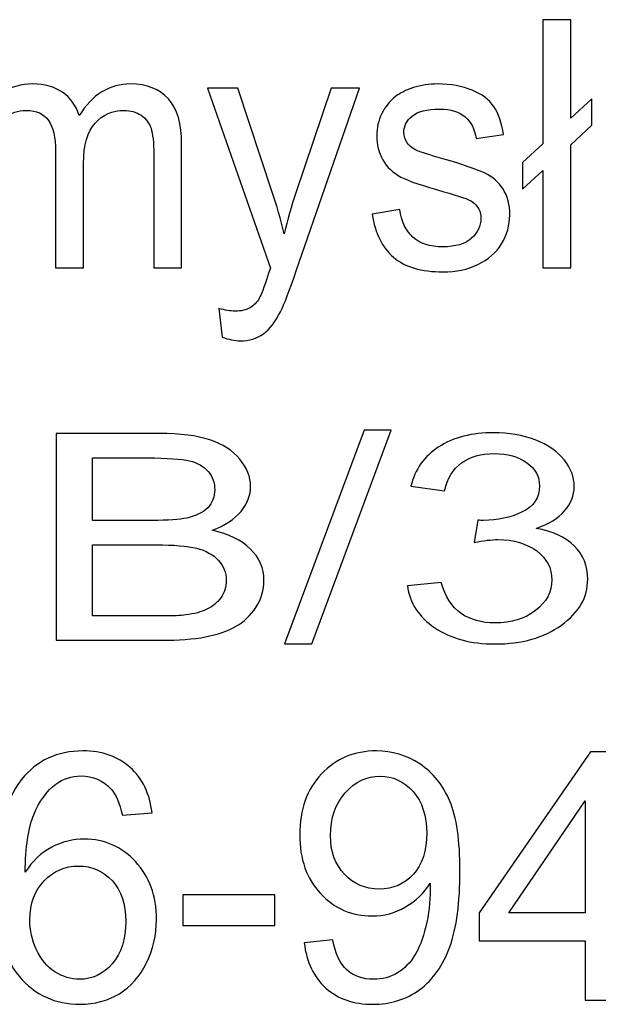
# Model space of a CAD drawing. Extents: x 5477758 to 5478333, y 5918235 to 5918502.
# Tile 10 of 130: x 5477822.18 to 5477824.45, y 5918491.43 to 5918495.3. Entities that reach past the tile are written whole.
import ezdxf

# ---------------------------------------------------------------- set-up
doc = ezdxf.new("R2010")
doc.units = 0
doc.header["$LTSCALE"] = 0.25
doc.layers.add('Warstwa 1', color=252, linetype='CONTINUOUS')

msp = doc.modelspace()

# ---------------------------------------------------------------- linework, layer by layer
at = {"layer": 'Warstwa 1', "color": 5}
for points, knots in [([(5477824.2354, 5918494.7071), (5477824.2354, 5918494.7071), (5477824.1555, 5918494.6337), (5477824.1555, 5918494.6337), (5477824.1555, 5918494.6337), (5477824.1555, 5918494.6337), (5477824.1555, 5918494.7389), (5477824.1555, 5918494.7389), (5477824.1555, 5918494.7389), (5477824.1555, 5918494.7389), (5477824.2354, 5918494.8123), (5477824.2354, 5918494.8123), (5477824.2354, 5918494.8123), (5477824.2354, 5918494.8123), (5477824.2354, 5918495.301), (5477824.2354, 5918495.301), (5477824.2354, 5918495.301), (5477824.2354, 5918495.301), (5477824.3454, 5918495.301), (5477824.3454, 5918495.301), (5477824.3454, 5918495.301), (5477824.3454, 5918495.301), (5477824.3454, 5918494.9135), (5477824.3454, 5918494.9135), (5477824.3454, 5918494.9135), (5477824.3454, 5918494.9135), (5477824.4284, 5918494.9901), (5477824.4284, 5918494.9901), (5477824.4284, 5918494.9901), (5477824.4284, 5918494.9901), (5477824.4284, 5918494.8855), (5477824.4284, 5918494.8855), (5477824.4284, 5918494.8855), (5477824.4284, 5918494.8855), (5477824.3454, 5918494.8089), (5477824.3454, 5918494.8089), (5477824.3454, 5918494.8089), (5477824.3454, 5918494.8089), (5477824.3454, 5918494.3248), (5477824.3454, 5918494.3248), (5477824.3454, 5918494.3248), (5477824.3454, 5918494.3248), (5477824.2354, 5918494.3248), (5477824.2354, 5918494.3248), (5477824.2354, 5918494.3248), (5477824.2354, 5918494.3248), (5477824.2354, 5918494.7071), (5477824.2354, 5918494.7071)], [0, 0, 0, 0, 0.083333, 0.083333, 0.083333, 0.083333, 0.166667, 0.166667, 0.166667, 0.166667, 0.25, 0.25, 0.25, 0.25, 0.333333, 0.333333, 0.333333, 0.333333, 0.416667, 0.416667, 0.416667, 0.416667, 0.5, 0.5, 0.5, 0.5, 0.583333, 0.583333, 0.583333, 0.583333, 0.666667, 0.666667, 0.666667, 0.666667, 0.75, 0.75, 0.75, 0.75, 0.833333, 0.833333, 0.833333, 0.833333, 0.916667, 0.916667, 0.916667, 0.916667, 1, 1, 1, 1]), ([(5477821.9299, 5918494.3248), (5477821.9299, 5918494.3248), (5477821.9299, 5918495.0319), (5477821.9299, 5918495.0319), (5477821.9299, 5918495.0319), (5477821.9299, 5918495.0319), (5477822.0287, 5918495.0319), (5477822.0287, 5918495.0319), (5477822.0287, 5918495.0319), (5477822.0287, 5918495.0319), (5477822.0287, 5918494.9328), (5477822.0287, 5918494.9328), (5477822.0287, 5918494.9328), (5477822.0492, 5918494.9673), (5477822.0765, 5918494.9953), (5477822.1105, 5918495.0162), (5477822.1105, 5918495.0162), (5477822.1444, 5918495.0373), (5477822.1833, 5918495.048), (5477822.2267, 5918495.048), (5477822.2267, 5918495.048), (5477822.2749, 5918495.048), (5477822.3146, 5918495.0371), (5477822.3454, 5918495.0153), (5477822.3454, 5918495.0153), (5477822.3764, 5918494.9935), (5477822.3982, 5918494.9632), (5477822.4108, 5918494.9241), (5477822.4108, 5918494.9241), (5477822.4626, 5918495.0066), (5477822.5298, 5918495.048), (5477822.6124, 5918495.048), (5477822.6124, 5918495.048), (5477822.6772, 5918495.048), (5477822.7269, 5918495.0285), (5477822.7618, 5918494.9896), (5477822.7618, 5918494.9896), (5477822.7966, 5918494.9507), (5477822.814, 5918494.891), (5477822.814, 5918494.8103), (5477822.814, 5918494.8103), (5477822.814, 5918494.8103), (5477822.814, 5918494.3248), (5477822.814, 5918494.3248), (5477822.814, 5918494.3248), (5477822.814, 5918494.3248), (5477822.7041, 5918494.3248), (5477822.7041, 5918494.3248), (5477822.7041, 5918494.3248), (5477822.7041, 5918494.3248), (5477822.7041, 5918494.7703), (5477822.7041, 5918494.7703), (5477822.7041, 5918494.7703), (5477822.7041, 5918494.8182), (5477822.7005, 5918494.8528), (5477822.6934, 5918494.8739), (5477822.6934, 5918494.8739), (5477822.686, 5918494.8948), (5477822.673, 5918494.9119), (5477822.6544, 5918494.9248), (5477822.6544, 5918494.9248), (5477822.6355, 5918494.9376), (5477822.6133, 5918494.9441), (5477822.5879, 5918494.9441), (5477822.5879, 5918494.9441), (5477822.5419, 5918494.9441), (5477822.504, 5918494.9275), (5477822.4735, 5918494.8944), (5477822.4735, 5918494.8944), (5477822.4433, 5918494.8614), (5477822.428, 5918494.8084), (5477822.428, 5918494.7357), (5477822.428, 5918494.7357), (5477822.428, 5918494.7357), (5477822.428, 5918494.3248), (5477822.428, 5918494.3248), (5477822.428, 5918494.3248), (5477822.428, 5918494.3248), (5477822.3175, 5918494.3248), (5477822.3175, 5918494.3248), (5477822.3175, 5918494.3248), (5477822.3175, 5918494.3248), (5477822.3175, 5918494.7841), (5477822.3175, 5918494.7841), (5477822.3175, 5918494.7841), (5477822.3175, 5918494.8375), (5477822.3085, 5918494.8775), (5477822.2904, 5918494.9041), (5477822.2904, 5918494.9041), (5477822.2724, 5918494.9307), (5477822.243, 5918494.9441), (5477822.2019, 5918494.9441), (5477822.2019, 5918494.9441), (5477822.1709, 5918494.9441), (5477822.1421, 5918494.9353), (5477822.1157, 5918494.9173), (5477822.1157, 5918494.9173), (5477822.0893, 5918494.8996), (5477822.07, 5918494.8737), (5477822.0582, 5918494.8396), (5477822.0582, 5918494.8396), (5477822.0463, 5918494.8053), (5477822.0404, 5918494.7559), (5477822.0404, 5918494.6916), (5477822.0404, 5918494.6916), (5477822.0404, 5918494.6916), (5477822.0404, 5918494.3248), (5477822.0404, 5918494.3248), (5477822.0404, 5918494.3248), (5477822.0404, 5918494.3248), (5477821.9299, 5918494.3248), (5477821.9299, 5918494.3248)], [0, 0, 0, 0, 0.035714, 0.035714, 0.035714, 0.035714, 0.071429, 0.071429, 0.071429, 0.071429, 0.107143, 0.107143, 0.107143, 0.107143, 0.142857, 0.142857, 0.142857, 0.142857, 0.178571, 0.178571, 0.178571, 0.178571, 0.214286, 0.214286, 0.214286, 0.214286, 0.25, 0.25, 0.25, 0.25, 0.285714, 0.285714, 0.285714, 0.285714, 0.321429, 0.321429, 0.321429, 0.321429, 0.357143, 0.357143, 0.357143, 0.357143, 0.392857, 0.392857, 0.392857, 0.392857, 0.428571, 0.428571, 0.428571, 0.428571, 0.464286, 0.464286, 0.464286, 0.464286, 0.5, 0.5, 0.5, 0.5, 0.535714, 0.535714, 0.535714, 0.535714, 0.571429, 0.571429, 0.571429, 0.571429, 0.607143, 0.607143, 0.607143, 0.607143, 0.642857, 0.642857, 0.642857, 0.642857, 0.678571, 0.678571, 0.678571, 0.678571, 0.714286, 0.714286, 0.714286, 0.714286, 0.75, 0.75, 0.75, 0.75, 0.785714, 0.785714, 0.785714, 0.785714, 0.821429, 0.821429, 0.821429, 0.821429, 0.857143, 0.857143, 0.857143, 0.857143, 0.892857, 0.892857, 0.892857, 0.892857, 0.928571, 0.928571, 0.928571, 0.928571, 0.964286, 0.964286, 0.964286, 0.964286, 1, 1, 1, 1]), ([(5477822.9732, 5918494.0526), (5477822.9732, 5918494.0526), (5477822.9608, 5918494.165), (5477822.9608, 5918494.165), (5477822.9608, 5918494.165), (5477822.9851, 5918494.158), (5477823.0061, 5918494.1544), (5477823.0242, 5918494.1544), (5477823.0242, 5918494.1544), (5477823.0487, 5918494.1544), (5477823.0684, 5918494.1589), (5477823.0831, 5918494.1678), (5477823.0831, 5918494.1678), (5477823.098, 5918494.1767), (5477823.1099, 5918494.1889), (5477823.1194, 5918494.2051), (5477823.1194, 5918494.2051), (5477823.1265, 5918494.2169), (5477823.1376, 5918494.2466), (5477823.1532, 5918494.2942), (5477823.1532, 5918494.2942), (5477823.1552, 5918494.301), (5477823.1586, 5918494.3105), (5477823.163, 5918494.3235), (5477823.163, 5918494.3235), (5477823.163, 5918494.3235), (5477822.9155, 5918495.0319), (5477822.9155, 5918495.0319), (5477822.9155, 5918495.0319), (5477822.9155, 5918495.0319), (5477823.0346, 5918495.0319), (5477823.0346, 5918495.0319), (5477823.0346, 5918495.0319), (5477823.0346, 5918495.0319), (5477823.1706, 5918494.6225), (5477823.1706, 5918494.6225), (5477823.1706, 5918494.6225), (5477823.188, 5918494.5705), (5477823.2039, 5918494.516), (5477823.2178, 5918494.4587), (5477823.2178, 5918494.4587), (5477823.2306, 5918494.5137), (5477823.2457, 5918494.5673), (5477823.2633, 5918494.6198), (5477823.2633, 5918494.6198), (5477823.2633, 5918494.6198), (5477823.4028, 5918495.0319), (5477823.4028, 5918495.0319), (5477823.4028, 5918495.0319), (5477823.4028, 5918495.0319), (5477823.5133, 5918495.0319), (5477823.5133, 5918495.0319), (5477823.5133, 5918495.0319), (5477823.5133, 5918495.0319), (5477823.2652, 5918494.3128), (5477823.2652, 5918494.3128), (5477823.2652, 5918494.3128), (5477823.2385, 5918494.2351), (5477823.2178, 5918494.1816), (5477823.2031, 5918494.1524), (5477823.2031, 5918494.1524), (5477823.1834, 5918494.1128), (5477823.1609, 5918494.0839), (5477823.1356, 5918494.0655), (5477823.1356, 5918494.0655), (5477823.1099, 5918494.0471), (5477823.0798, 5918494.0378), (5477823.0445, 5918494.0378), (5477823.0445, 5918494.0378), (5477823.0231, 5918494.0378), (5477822.9994, 5918494.0428), (5477822.9732, 5918494.0526)], [0, 0, 0, 0, 0.055556, 0.055556, 0.055556, 0.055556, 0.111111, 0.111111, 0.111111, 0.111111, 0.166667, 0.166667, 0.166667, 0.166667, 0.222222, 0.222222, 0.222222, 0.222222, 0.277778, 0.277778, 0.277778, 0.277778, 0.333333, 0.333333, 0.333333, 0.333333, 0.388889, 0.388889, 0.388889, 0.388889, 0.444444, 0.444444, 0.444444, 0.444444, 0.5, 0.5, 0.5, 0.5, 0.555556, 0.555556, 0.555556, 0.555556, 0.611111, 0.611111, 0.611111, 0.611111, 0.666667, 0.666667, 0.666667, 0.666667, 0.722222, 0.722222, 0.722222, 0.722222, 0.777778, 0.777778, 0.777778, 0.777778, 0.833333, 0.833333, 0.833333, 0.833333, 0.888889, 0.888889, 0.888889, 0.888889, 0.944444, 0.944444, 0.944444, 0.944444, 1, 1, 1, 1]), ([(5477823.5632, 5918494.536), (5477823.5632, 5918494.536), (5477823.6725, 5918494.5546), (5477823.6725, 5918494.5546), (5477823.6725, 5918494.5546), (5477823.6786, 5918494.5071), (5477823.6958, 5918494.4707), (5477823.7239, 5918494.4453), (5477823.7239, 5918494.4453), (5477823.7518, 5918494.42), (5477823.791, 5918494.4073), (5477823.8416, 5918494.4073), (5477823.8416, 5918494.4073), (5477823.8923, 5918494.4073), (5477823.9301, 5918494.4187), (5477823.9546, 5918494.441), (5477823.9546, 5918494.441), (5477823.9792, 5918494.4635), (5477823.9915, 5918494.4898), (5477823.9915, 5918494.5198), (5477823.9915, 5918494.5198), (5477823.9915, 5918494.5471), (5477823.9806, 5918494.5682), (5477823.9588, 5918494.5839), (5477823.9588, 5918494.5839), (5477823.9437, 5918494.5946), (5477823.906, 5918494.608), (5477823.8457, 5918494.6244), (5477823.8457, 5918494.6244), (5477823.7648, 5918494.6466), (5477823.7084, 5918494.6657), (5477823.6771, 5918494.6821), (5477823.6771, 5918494.6821), (5477823.6458, 5918494.6982), (5477823.622, 5918494.7207), (5477823.6058, 5918494.7494), (5477823.6058, 5918494.7494), (5477823.5896, 5918494.778), (5477823.5815, 5918494.8096), (5477823.5815, 5918494.8442), (5477823.5815, 5918494.8442), (5477823.5815, 5918494.8757), (5477823.5882, 5918494.9048), (5477823.6016, 5918494.9316), (5477823.6016, 5918494.9316), (5477823.6148, 5918494.9587), (5477823.6331, 5918494.981), (5477823.6559, 5918494.9987), (5477823.6559, 5918494.9987), (5477823.6731, 5918495.0123), (5477823.6966, 5918495.0241), (5477823.7262, 5918495.0337), (5477823.7262, 5918495.0337), (5477823.756, 5918495.0432), (5477823.7878, 5918495.048), (5477823.8218, 5918495.048), (5477823.8218, 5918495.048), (5477823.8731, 5918495.048), (5477823.9179, 5918495.0398), (5477823.9567, 5918495.0239), (5477823.9567, 5918495.0239), (5477823.9955, 5918495.008), (5477824.024, 5918494.9864), (5477824.0425, 5918494.9591), (5477824.0425, 5918494.9591), (5477824.0609, 5918494.9316), (5477824.0735, 5918494.8953), (5477824.0805, 5918494.8496), (5477824.0805, 5918494.8496), (5477824.0805, 5918494.8496), (5477823.9724, 5918494.8334), (5477823.9724, 5918494.8334), (5477823.9724, 5918494.8334), (5477823.9674, 5918494.8698), (5477823.9531, 5918494.8982), (5477823.9296, 5918494.9187), (5477823.9296, 5918494.9187), (5477823.9062, 5918494.9391), (5477823.8728, 5918494.9494), (5477823.8298, 5918494.9494), (5477823.8298, 5918494.9494), (5477823.779, 5918494.9494), (5477823.7428, 5918494.9403), (5477823.7212, 5918494.9221), (5477823.7212, 5918494.9221), (5477823.6993, 5918494.9039), (5477823.6884, 5918494.8825), (5477823.6884, 5918494.8582), (5477823.6884, 5918494.8582), (5477823.6884, 5918494.8425), (5477823.6931, 5918494.8287), (5477823.702, 5918494.8162), (5477823.702, 5918494.8162), (5477823.7111, 5918494.8032), (5477823.7251, 5918494.7928), (5477823.7444, 5918494.7841), (5477823.7444, 5918494.7841), (5477823.7556, 5918494.7798), (5477823.7881, 5918494.7696), (5477823.8422, 5918494.7537), (5477823.8422, 5918494.7537), (5477823.9204, 5918494.731), (5477823.9749, 5918494.7125), (5477824.0058, 5918494.698), (5477824.0058, 5918494.698), (5477824.0368, 5918494.6837), (5477824.0612, 5918494.6626), (5477824.0788, 5918494.635), (5477824.0788, 5918494.635), (5477824.0964, 5918494.6075), (5477824.1052, 5918494.5735), (5477824.1052, 5918494.5326), (5477824.1052, 5918494.5326), (5477824.1052, 5918494.4926), (5477824.0943, 5918494.4551), (5477824.0729, 5918494.4196), (5477824.0729, 5918494.4196), (5477824.0513, 5918494.3844), (5477824.0202, 5918494.3571), (5477823.9798, 5918494.3378), (5477823.9798, 5918494.3378), (5477823.9393, 5918494.3185), (5477823.8934, 5918494.3089), (5477823.8422, 5918494.3089), (5477823.8422, 5918494.3089), (5477823.7573, 5918494.3089), (5477823.6926, 5918494.328), (5477823.6482, 5918494.3662), (5477823.6482, 5918494.3662), (5477823.6037, 5918494.4044), (5477823.5754, 5918494.4609), (5477823.5632, 5918494.536)], [0, 0, 0, 0, 0.030303, 0.030303, 0.030303, 0.030303, 0.060606, 0.060606, 0.060606, 0.060606, 0.090909, 0.090909, 0.090909, 0.090909, 0.121212, 0.121212, 0.121212, 0.121212, 0.151515, 0.151515, 0.151515, 0.151515, 0.181818, 0.181818, 0.181818, 0.181818, 0.212121, 0.212121, 0.212121, 0.212121, 0.242424, 0.242424, 0.242424, 0.242424, 0.272727, 0.272727, 0.272727, 0.272727, 0.30303, 0.30303, 0.30303, 0.30303, 0.333333, 0.333333, 0.333333, 0.333333, 0.363636, 0.363636, 0.363636, 0.363636, 0.393939, 0.393939, 0.393939, 0.393939, 0.424242, 0.424242, 0.424242, 0.424242, 0.454545, 0.454545, 0.454545, 0.454545, 0.484848, 0.484848, 0.484848, 0.484848, 0.515152, 0.515152, 0.515152, 0.515152, 0.545455, 0.545455, 0.545455, 0.545455, 0.575758, 0.575758, 0.575758, 0.575758, 0.606061, 0.606061, 0.606061, 0.606061, 0.636364, 0.636364, 0.636364, 0.636364, 0.666667, 0.666667, 0.666667, 0.666667, 0.69697, 0.69697, 0.69697, 0.69697, 0.727273, 0.727273, 0.727273, 0.727273, 0.757576, 0.757576, 0.757576, 0.757576, 0.787879, 0.787879, 0.787879, 0.787879, 0.818182, 0.818182, 0.818182, 0.818182, 0.848485, 0.848485, 0.848485, 0.848485, 0.878788, 0.878788, 0.878788, 0.878788, 0.909091, 0.909091, 0.909091, 0.909091, 0.939394, 0.939394, 0.939394, 0.939394, 0.969697, 0.969697, 0.969697, 0.969697, 1, 1, 1, 1]), ([(5477822.3196, 5918492.8596), (5477822.3196, 5918492.8596), (5477822.3196, 5918493.673), (5477822.3196, 5918493.673), (5477822.3196, 5918493.673), (5477822.3196, 5918493.673), (5477822.7263, 5918493.673), (5477822.7263, 5918493.673), (5477822.7263, 5918493.673), (5477822.809, 5918493.673), (5477822.8754, 5918493.6647), (5477822.9253, 5918493.6484), (5477822.9253, 5918493.6484), (5477822.9755, 5918493.6319), (5477823.0146, 5918493.6065), (5477823.0428, 5918493.5723), (5477823.0428, 5918493.5723), (5477823.0711, 5918493.5381), (5477823.0854, 5918493.5024), (5477823.0854, 5918493.4649), (5477823.0854, 5918493.4649), (5477823.0854, 5918493.4302), (5477823.0729, 5918493.3974), (5477823.0476, 5918493.3668), (5477823.0476, 5918493.3668), (5477823.0227, 5918493.3361), (5477822.9845, 5918493.3113), (5477822.9338, 5918493.2923), (5477822.9338, 5918493.2923), (5477822.9995, 5918493.278), (5477823.0496, 5918493.2533), (5477823.0849, 5918493.2187), (5477823.0849, 5918493.2187), (5477823.1203, 5918493.1838), (5477823.1379, 5918493.1427), (5477823.1379, 5918493.0954), (5477823.1379, 5918493.0954), (5477823.1379, 5918493.0573), (5477823.1271, 5918493.0219), (5477823.1057, 5918492.9891), (5477823.1057, 5918492.9891), (5477823.0842, 5918492.9563), (5477823.0577, 5918492.9312), (5477823.0262, 5918492.9134), (5477823.0262, 5918492.9134), (5477822.9947, 5918492.8956), (5477822.955, 5918492.8823), (5477822.9076, 5918492.8732), (5477822.9076, 5918492.8732), (5477822.8602, 5918492.8641), (5477822.8019, 5918492.8596), (5477822.7328, 5918492.8596), (5477822.7328, 5918492.8596), (5477822.7328, 5918492.8596), (5477822.3196, 5918492.8596), (5477822.3196, 5918492.8596)], [0, 0, 0, 0, 0.071429, 0.071429, 0.071429, 0.071429, 0.142857, 0.142857, 0.142857, 0.142857, 0.214286, 0.214286, 0.214286, 0.214286, 0.285714, 0.285714, 0.285714, 0.285714, 0.357143, 0.357143, 0.357143, 0.357143, 0.428571, 0.428571, 0.428571, 0.428571, 0.5, 0.5, 0.5, 0.5, 0.571429, 0.571429, 0.571429, 0.571429, 0.642857, 0.642857, 0.642857, 0.642857, 0.714286, 0.714286, 0.714286, 0.714286, 0.785714, 0.785714, 0.785714, 0.785714, 0.857143, 0.857143, 0.857143, 0.857143, 0.928571, 0.928571, 0.928571, 0.928571, 1, 1, 1, 1]), ([(5477823.2184, 5918492.8457), (5477823.2184, 5918492.8457), (5477823.5325, 5918493.6868), (5477823.5325, 5918493.6868), (5477823.5325, 5918493.6868), (5477823.5325, 5918493.6868), (5477823.639, 5918493.6868), (5477823.639, 5918493.6868), (5477823.639, 5918493.6868), (5477823.639, 5918493.6868), (5477823.3256, 5918492.8457), (5477823.3256, 5918492.8457), (5477823.3256, 5918492.8457), (5477823.3256, 5918492.8457), (5477823.2184, 5918492.8457), (5477823.2184, 5918492.8457)], [0, 0, 0, 0, 0.25, 0.25, 0.25, 0.25, 0.5, 0.5, 0.5, 0.5, 0.75, 0.75, 0.75, 0.75, 1, 1, 1, 1]), ([(5477823.7025, 5918493.0744), (5477823.7025, 5918493.0744), (5477823.8354, 5918493.0876), (5477823.8354, 5918493.0876), (5477823.8354, 5918493.0876), (5477823.8509, 5918493.031), (5477823.8769, 5918492.9903), (5477823.9134, 5918492.9653), (5477823.9134, 5918492.9653), (5477823.9503, 5918492.9403), (5477823.9949, 5918492.9278), (5477824.0476, 5918492.9278), (5477824.0476, 5918492.9278), (5477824.1102, 5918492.9278), (5477824.1632, 5918492.944), (5477824.2063, 5918492.9766), (5477824.2063, 5918492.9766), (5477824.2492, 5918493.0092), (5477824.2709, 5918493.0495), (5477824.2709, 5918493.0977), (5477824.2709, 5918493.0977), (5477824.2709, 5918493.1435), (5477824.251, 5918493.1814), (5477824.2111, 5918493.2111), (5477824.2111, 5918493.2111), (5477824.171, 5918493.2408), (5477824.1203, 5918493.2558), (5477824.0587, 5918493.2558), (5477824.0587, 5918493.2558), (5477824.0335, 5918493.2558), (5477824.0022, 5918493.252), (5477823.9649, 5918493.2446), (5477823.9649, 5918493.2446), (5477823.9649, 5918493.2446), (5477823.9798, 5918493.3323), (5477823.9798, 5918493.3323), (5477823.9798, 5918493.3323), (5477823.9886, 5918493.3316), (5477823.9957, 5918493.3311), (5477824.0012, 5918493.3311), (5477824.0012, 5918493.3311), (5477824.0577, 5918493.3311), (5477824.1086, 5918493.3423), (5477824.1541, 5918493.3645), (5477824.1541, 5918493.3645), (5477824.1995, 5918493.3866), (5477824.2222, 5918493.4209), (5477824.2222, 5918493.4671), (5477824.2222, 5918493.4671), (5477824.2222, 5918493.5037), (5477824.2055, 5918493.5342), (5477824.1725, 5918493.558), (5477824.1725, 5918493.558), (5477824.1394, 5918493.5821), (5477824.0968, 5918493.5942), (5477824.0446, 5918493.5942), (5477824.0446, 5918493.5942), (5477823.9929, 5918493.5942), (5477823.9498, 5918493.5819), (5477823.9154, 5918493.5577), (5477823.9154, 5918493.5577), (5477823.8809, 5918493.5332), (5477823.8587, 5918493.4965), (5477823.8489, 5918493.4476), (5477823.8489, 5918493.4476), (5477823.8489, 5918493.4476), (5477823.7159, 5918493.4654), (5477823.7159, 5918493.4654), (5477823.7159, 5918493.4654), (5477823.7321, 5918493.5325), (5477823.7692, 5918493.5844), (5477823.8266, 5918493.6211), (5477823.8266, 5918493.6211), (5477823.8845, 5918493.6579), (5477823.9561, 5918493.6764), (5477824.0418, 5918493.6764), (5477824.0418, 5918493.6764), (5477824.1008, 5918493.6764), (5477824.1553, 5918493.6668), (5477824.205, 5918493.6478), (5477824.205, 5918493.6478), (5477824.2547, 5918493.6287), (5477824.2929, 5918493.6027), (5477824.3193, 5918493.5698), (5477824.3193, 5918493.5698), (5477824.3456, 5918493.5369), (5477824.3589, 5918493.502), (5477824.3589, 5918493.4649), (5477824.3589, 5918493.4649), (5477824.3589, 5918493.4298), (5477824.3463, 5918493.3978), (5477824.3211, 5918493.3688), (5477824.3211, 5918493.3688), (5477824.2958, 5918493.3401), (5477824.2587, 5918493.3172), (5477824.2096, 5918493.3001), (5477824.2096, 5918493.3001), (5477824.2737, 5918493.2891), (5477824.3233, 5918493.266), (5477824.3589, 5918493.231), (5477824.3589, 5918493.231), (5477824.3942, 5918493.1961), (5477824.4119, 5918493.1524), (5477824.4119, 5918493.0999), (5477824.4119, 5918493.0999), (5477824.4119, 5918493.0289), (5477824.3776, 5918492.9687), (5477824.3084, 5918492.9192), (5477824.3084, 5918492.9192), (5477824.2396, 5918492.8698), (5477824.1523, 5918492.8452), (5477824.0469, 5918492.8452), (5477824.0469, 5918492.8452), (5477823.9518, 5918492.8452), (5477823.8728, 5918492.8664), (5477823.81, 5918492.909), (5477823.81, 5918492.909), (5477823.7472, 5918492.9514), (5477823.7113, 5918493.0065), (5477823.7025, 5918493.0744)], [0, 0, 0, 0, 0.033333, 0.033333, 0.033333, 0.033333, 0.066667, 0.066667, 0.066667, 0.066667, 0.1, 0.1, 0.1, 0.1, 0.133333, 0.133333, 0.133333, 0.133333, 0.166667, 0.166667, 0.166667, 0.166667, 0.2, 0.2, 0.2, 0.2, 0.233333, 0.233333, 0.233333, 0.233333, 0.266667, 0.266667, 0.266667, 0.266667, 0.3, 0.3, 0.3, 0.3, 0.333333, 0.333333, 0.333333, 0.333333, 0.366667, 0.366667, 0.366667, 0.366667, 0.4, 0.4, 0.4, 0.4, 0.433333, 0.433333, 0.433333, 0.433333, 0.466667, 0.466667, 0.466667, 0.466667, 0.5, 0.5, 0.5, 0.5, 0.533333, 0.533333, 0.533333, 0.533333, 0.566667, 0.566667, 0.566667, 0.566667, 0.6, 0.6, 0.6, 0.6, 0.633333, 0.633333, 0.633333, 0.633333, 0.666667, 0.666667, 0.666667, 0.666667, 0.7, 0.7, 0.7, 0.7, 0.733333, 0.733333, 0.733333, 0.733333, 0.766667, 0.766667, 0.766667, 0.766667, 0.8, 0.8, 0.8, 0.8, 0.833333, 0.833333, 0.833333, 0.833333, 0.866667, 0.866667, 0.866667, 0.866667, 0.9, 0.9, 0.9, 0.9, 0.933333, 0.933333, 0.933333, 0.933333, 0.966667, 0.966667, 0.966667, 0.966667, 1, 1, 1, 1]), ([(5477822.4632, 5918493.3311), (5477822.4632, 5918493.3311), (5477822.6975, 5918493.3311), (5477822.6975, 5918493.3311), (5477822.6975, 5918493.3311), (5477822.7608, 5918493.3311), (5477822.8065, 5918493.3344), (5477822.8342, 5918493.3406), (5477822.8342, 5918493.3406), (5477822.8705, 5918493.3488), (5477822.898, 5918493.3622), (5477822.9165, 5918493.3812), (5477822.9165, 5918493.3812), (5477822.9349, 5918493.4001), (5477822.9442, 5918493.4238), (5477822.9442, 5918493.4522), (5477822.9442, 5918493.4522), (5477822.9442, 5918493.4791), (5477822.9356, 5918493.5029), (5477822.9185, 5918493.5234), (5477822.9185, 5918493.5234), (5477822.9011, 5918493.544), (5477822.8763, 5918493.558), (5477822.8446, 5918493.5656), (5477822.8446, 5918493.5656), (5477822.8126, 5918493.5732), (5477822.7575, 5918493.577), (5477822.6796, 5918493.577), (5477822.6796, 5918493.577), (5477822.6796, 5918493.577), (5477822.4632, 5918493.577), (5477822.4632, 5918493.577), (5477822.4632, 5918493.577), (5477822.4632, 5918493.577), (5477822.4632, 5918493.3311), (5477822.4632, 5918493.3311)], [0, 0, 0, 0, 0.111111, 0.111111, 0.111111, 0.111111, 0.222222, 0.222222, 0.222222, 0.222222, 0.333333, 0.333333, 0.333333, 0.333333, 0.444444, 0.444444, 0.444444, 0.444444, 0.555556, 0.555556, 0.555556, 0.555556, 0.666667, 0.666667, 0.666667, 0.666667, 0.777778, 0.777778, 0.777778, 0.777778, 0.888889, 0.888889, 0.888889, 0.888889, 1, 1, 1, 1]), ([(5477822.4632, 5918492.9556), (5477822.4632, 5918492.9556), (5477822.7328, 5918492.9556), (5477822.7328, 5918492.9556), (5477822.7328, 5918492.9556), (5477822.7792, 5918492.9556), (5477822.8117, 5918492.9569), (5477822.8304, 5918492.9594), (5477822.8304, 5918492.9594), (5477822.8635, 5918492.9639), (5477822.891, 5918492.9713), (5477822.9132, 5918492.9817), (5477822.9132, 5918492.9817), (5477822.9354, 5918492.992), (5477822.9536, 5918493.0071), (5477822.9679, 5918493.0268), (5477822.9679, 5918493.0268), (5477822.982, 5918493.0467), (5477822.9894, 5918493.0694), (5477822.9894, 5918493.0954), (5477822.9894, 5918493.0954), (5477822.9894, 5918493.1257), (5477822.979, 5918493.152), (5477822.9583, 5918493.1745), (5477822.9583, 5918493.1745), (5477822.9377, 5918493.1969), (5477822.9089, 5918493.2126), (5477822.8721, 5918493.2217), (5477822.8721, 5918493.2217), (5477822.8355, 5918493.2306), (5477822.7825, 5918493.2352), (5477822.7136, 5918493.2352), (5477822.7136, 5918493.2352), (5477822.7136, 5918493.2352), (5477822.4632, 5918493.2352), (5477822.4632, 5918493.2352), (5477822.4632, 5918493.2352), (5477822.4632, 5918493.2352), (5477822.4632, 5918492.9556), (5477822.4632, 5918492.9556)], [0, 0, 0, 0, 0.1, 0.1, 0.1, 0.1, 0.2, 0.2, 0.2, 0.2, 0.3, 0.3, 0.3, 0.3, 0.4, 0.4, 0.4, 0.4, 0.5, 0.5, 0.5, 0.5, 0.6, 0.6, 0.6, 0.6, 0.7, 0.7, 0.7, 0.7, 0.8, 0.8, 0.8, 0.8, 0.9, 0.9, 0.9, 0.9, 1, 1, 1, 1]), ([(5477822.6977, 5918492.1814), (5477822.6977, 5918492.1814), (5477822.5807, 5918492.1721), (5477822.5807, 5918492.1721), (5477822.5807, 5918492.1721), (5477822.5702, 5918492.2192), (5477822.5555, 5918492.2535), (5477822.5362, 5918492.2746), (5477822.5362, 5918492.2746), (5477822.5043, 5918492.3089), (5477822.465, 5918492.326), (5477822.4183, 5918492.326), (5477822.4183, 5918492.326), (5477822.3807, 5918492.326), (5477822.3479, 5918492.3153), (5477822.3195, 5918492.2939), (5477822.3195, 5918492.2939), (5477822.2824, 5918492.2664), (5477822.2532, 5918492.2262), (5477822.2318, 5918492.1735), (5477822.2318, 5918492.1735), (5477822.2105, 5918492.1207), (5477822.1994, 5918492.0455), (5477822.1985, 5918491.9478), (5477822.1985, 5918491.9478), (5477822.2268, 5918491.9917), (5477822.2614, 5918492.0244), (5477822.3026, 5918492.0457), (5477822.3026, 5918492.0457), (5477822.3434, 5918492.0669), (5477822.3866, 5918492.0776), (5477822.4314, 5918492.0776), (5477822.4314, 5918492.0776), (5477822.5101, 5918492.0776), (5477822.5769, 5918492.0483), (5477822.6321, 5918491.9894), (5477822.6321, 5918491.9894), (5477822.6873, 5918491.9305), (5477822.7149, 5918491.8546), (5477822.7149, 5918491.7614), (5477822.7149, 5918491.7614), (5477822.7149, 5918491.7001), (5477822.7017, 5918491.6433), (5477822.6759, 5918491.5905), (5477822.6759, 5918491.5905), (5477822.6499, 5918491.538), (5477822.6142, 5918491.4976), (5477822.5688, 5918491.4696), (5477822.5688, 5918491.4696), (5477822.5235, 5918491.4417), (5477822.4721, 5918491.4278), (5477822.4145, 5918491.4278), (5477822.4145, 5918491.4278), (5477822.3162, 5918491.4278), (5477822.2362, 5918491.4644), (5477822.1743, 5918491.538), (5477822.1743, 5918491.538), (5477822.1123, 5918491.6114), (5477822.0814, 5918491.7326), (5477822.0814, 5918491.9012), (5477822.0814, 5918491.9012), (5477822.0814, 5918492.0898), (5477822.1156, 5918492.2269), (5477822.1842, 5918492.3125), (5477822.1842, 5918492.3125), (5477822.2438, 5918492.3871), (5477822.3242, 5918492.4246), (5477822.4256, 5918492.4246), (5477822.4256, 5918492.4246), (5477822.5009, 5918492.4246), (5477822.5628, 5918492.403), (5477822.6111, 5918492.3598), (5477822.6111, 5918492.3598), (5477822.6593, 5918492.3169), (5477822.6881, 5918492.2573), (5477822.6977, 5918492.1814)], [0, 0, 0, 0, 0.052632, 0.052632, 0.052632, 0.052632, 0.105263, 0.105263, 0.105263, 0.105263, 0.157895, 0.157895, 0.157895, 0.157895, 0.210526, 0.210526, 0.210526, 0.210526, 0.263158, 0.263158, 0.263158, 0.263158, 0.315789, 0.315789, 0.315789, 0.315789, 0.368421, 0.368421, 0.368421, 0.368421, 0.421053, 0.421053, 0.421053, 0.421053, 0.473684, 0.473684, 0.473684, 0.473684, 0.526316, 0.526316, 0.526316, 0.526316, 0.578947, 0.578947, 0.578947, 0.578947, 0.631579, 0.631579, 0.631579, 0.631579, 0.684211, 0.684211, 0.684211, 0.684211, 0.736842, 0.736842, 0.736842, 0.736842, 0.789474, 0.789474, 0.789474, 0.789474, 0.842105, 0.842105, 0.842105, 0.842105, 0.894737, 0.894737, 0.894737, 0.894737, 0.947368, 0.947368, 0.947368, 0.947368, 1, 1, 1, 1]), ([(5477823.2961, 5918491.6701), (5477823.2961, 5918491.6701), (5477823.4093, 5918491.6808), (5477823.4093, 5918491.6808), (5477823.4093, 5918491.6808), (5477823.4189, 5918491.6267), (5477823.4372, 5918491.5874), (5477823.4642, 5918491.5628), (5477823.4642, 5918491.5628), (5477823.4913, 5918491.5385), (5477823.5259, 5918491.5262), (5477823.5684, 5918491.5262), (5477823.5684, 5918491.5262), (5477823.6045, 5918491.5262), (5477823.6363, 5918491.5346), (5477823.6635, 5918491.5516), (5477823.6635, 5918491.5516), (5477823.6908, 5918491.5685), (5477823.7131, 5918491.591), (5477823.7305, 5918491.6192), (5477823.7305, 5918491.6192), (5477823.7482, 5918491.6473), (5477823.7627, 5918491.6855), (5477823.7745, 5918491.7333), (5477823.7745, 5918491.7333), (5477823.7862, 5918491.7812), (5477823.7922, 5918491.8301), (5477823.7922, 5918491.8798), (5477823.7922, 5918491.8798), (5477823.7922, 5918491.8851), (5477823.792, 5918491.8932), (5477823.7915, 5918491.9037), (5477823.7915, 5918491.9037), (5477823.7679, 5918491.8658), (5477823.7357, 5918491.8346), (5477823.695, 5918491.811), (5477823.695, 5918491.811), (5477823.6542, 5918491.7871), (5477823.6099, 5918491.7753), (5477823.5626, 5918491.7753), (5477823.5626, 5918491.7753), (5477823.483, 5918491.7753), (5477823.4158, 5918491.8046), (5477823.3608, 5918491.8632), (5477823.3608, 5918491.8632), (5477823.3059, 5918491.9219), (5477823.2784, 5918491.9989), (5477823.2784, 5918492.0948), (5477823.2784, 5918492.0948), (5477823.2784, 5918492.1939), (5477823.307, 5918492.2735), (5477823.3644, 5918492.3339), (5477823.3644, 5918492.3339), (5477823.4218, 5918492.3944), (5477823.4938, 5918492.4246), (5477823.5802, 5918492.4246), (5477823.5802, 5918492.4246), (5477823.6425, 5918492.4246), (5477823.6995, 5918492.4073), (5477823.7513, 5918492.3732), (5477823.7513, 5918492.3732), (5477823.8029, 5918492.3392), (5477823.8423, 5918492.2903), (5477823.8691, 5918492.2271), (5477823.8691, 5918492.2271), (5477823.8959, 5918492.1639), (5477823.9092, 5918492.0723), (5477823.9092, 5918491.9523), (5477823.9092, 5918491.9523), (5477823.9092, 5918491.8278), (5477823.8961, 5918491.7285), (5477823.8695, 5918491.6544), (5477823.8695, 5918491.6544), (5477823.8427, 5918491.5805), (5477823.8031, 5918491.5244), (5477823.7506, 5918491.4858), (5477823.7506, 5918491.4858), (5477823.698, 5918491.4471), (5477823.6365, 5918491.4278), (5477823.5657, 5918491.4278), (5477823.5657, 5918491.4278), (5477823.4906, 5918491.4278), (5477823.4294, 5918491.4489), (5477823.3818, 5918491.4914), (5477823.3818, 5918491.4914), (5477823.3342, 5918491.5337), (5477823.3056, 5918491.5932), (5477823.2961, 5918491.6701)], [0, 0, 0, 0, 0.045455, 0.045455, 0.045455, 0.045455, 0.090909, 0.090909, 0.090909, 0.090909, 0.136364, 0.136364, 0.136364, 0.136364, 0.181818, 0.181818, 0.181818, 0.181818, 0.227273, 0.227273, 0.227273, 0.227273, 0.272727, 0.272727, 0.272727, 0.272727, 0.318182, 0.318182, 0.318182, 0.318182, 0.363636, 0.363636, 0.363636, 0.363636, 0.409091, 0.409091, 0.409091, 0.409091, 0.454545, 0.454545, 0.454545, 0.454545, 0.5, 0.5, 0.5, 0.5, 0.545455, 0.545455, 0.545455, 0.545455, 0.590909, 0.590909, 0.590909, 0.590909, 0.636364, 0.636364, 0.636364, 0.636364, 0.681818, 0.681818, 0.681818, 0.681818, 0.727273, 0.727273, 0.727273, 0.727273, 0.772727, 0.772727, 0.772727, 0.772727, 0.818182, 0.818182, 0.818182, 0.818182, 0.863636, 0.863636, 0.863636, 0.863636, 0.909091, 0.909091, 0.909091, 0.909091, 0.954545, 0.954545, 0.954545, 0.954545, 1, 1, 1, 1]), ([(5477824.4014, 5918491.4444), (5477824.4014, 5918491.4444), (5477824.4014, 5918491.678), (5477824.4014, 5918491.678), (5477824.4014, 5918491.678), (5477824.4014, 5918491.678), (5477823.9853, 5918491.678), (5477823.9853, 5918491.678), (5477823.9853, 5918491.678), (5477823.9853, 5918491.678), (5477823.9853, 5918491.788), (5477823.9853, 5918491.788), (5477823.9853, 5918491.788), (5477823.9853, 5918491.788), (5477824.4231, 5918492.4205), (5477824.4231, 5918492.4205), (5477824.4231, 5918492.4205), (5477824.4231, 5918492.4205), (5477824.5194, 5918492.4205), (5477824.5194, 5918492.4205), (5477824.5194, 5918492.4205), (5477824.5194, 5918492.4205), (5477824.5194, 5918491.788), (5477824.5194, 5918491.788), (5477824.5194, 5918491.788), (5477824.5194, 5918491.788), (5477824.649, 5918491.788), (5477824.649, 5918491.788), (5477824.649, 5918491.788), (5477824.649, 5918491.788), (5477824.649, 5918491.678), (5477824.649, 5918491.678), (5477824.649, 5918491.678), (5477824.649, 5918491.678), (5477824.5194, 5918491.678), (5477824.5194, 5918491.678), (5477824.5194, 5918491.678), (5477824.5194, 5918491.678), (5477824.5194, 5918491.4444), (5477824.5194, 5918491.4444), (5477824.5194, 5918491.4444), (5477824.5194, 5918491.4444), (5477824.4014, 5918491.4444), (5477824.4014, 5918491.4444)], [0, 0, 0, 0, 0.090909, 0.090909, 0.090909, 0.090909, 0.181818, 0.181818, 0.181818, 0.181818, 0.272727, 0.272727, 0.272727, 0.272727, 0.363636, 0.363636, 0.363636, 0.363636, 0.454545, 0.454545, 0.454545, 0.454545, 0.545455, 0.545455, 0.545455, 0.545455, 0.636364, 0.636364, 0.636364, 0.636364, 0.727273, 0.727273, 0.727273, 0.727273, 0.818182, 0.818182, 0.818182, 0.818182, 0.909091, 0.909091, 0.909091, 0.909091, 1, 1, 1, 1]), ([(5477823.7784, 5918492.101), (5477823.7784, 5918492.1696), (5477823.7605, 5918492.2244), (5477823.7245, 5918492.2646), (5477823.7245, 5918492.2646), (5477823.6883, 5918492.305), (5477823.6452, 5918492.3253), (5477823.5945, 5918492.3253), (5477823.5945, 5918492.3253), (5477823.5423, 5918492.3253), (5477823.4966, 5918492.3035), (5477823.4578, 5918492.26), (5477823.4578, 5918492.26), (5477823.4189, 5918492.2164), (5477823.3995, 5918492.1601), (5477823.3995, 5918492.091), (5477823.3995, 5918492.091), (5477823.3995, 5918492.0287), (5477823.418, 5918491.9782), (5477823.4549, 5918491.9394), (5477823.4549, 5918491.9394), (5477823.4917, 5918491.9005), (5477823.5371, 5918491.8812), (5477823.5911, 5918491.8812), (5477823.5911, 5918491.8812), (5477823.6459, 5918491.8812), (5477823.6906, 5918491.9005), (5477823.7257, 5918491.9394), (5477823.7257, 5918491.9394), (5477823.7609, 5918491.9782), (5477823.7784, 5918492.0321), (5477823.7784, 5918492.101)], [0, 0, 0, 0, 0.125, 0.125, 0.125, 0.125, 0.25, 0.25, 0.25, 0.25, 0.375, 0.375, 0.375, 0.375, 0.5, 0.5, 0.5, 0.5, 0.625, 0.625, 0.625, 0.625, 0.75, 0.75, 0.75, 0.75, 0.875, 0.875, 0.875, 0.875, 1, 1, 1, 1]), ([(5477824.4014, 5918491.788), (5477824.4014, 5918491.788), (5477824.4014, 5918492.228), (5477824.4014, 5918492.228), (5477824.4014, 5918492.228), (5477824.4014, 5918492.228), (5477824.1012, 5918491.788), (5477824.1012, 5918491.788), (5477824.1012, 5918491.788), (5477824.1012, 5918491.788), (5477824.4014, 5918491.788), (5477824.4014, 5918491.788)], [0, 0, 0, 0, 0.333333, 0.333333, 0.333333, 0.333333, 0.666667, 0.666667, 0.666667, 0.666667, 1, 1, 1, 1]), ([(5477822.2167, 5918491.7608), (5477822.2167, 5918491.7194), (5477822.2255, 5918491.6798), (5477822.2427, 5918491.6421), (5477822.2427, 5918491.6421), (5477822.2599, 5918491.6044), (5477822.284, 5918491.5758), (5477822.3148, 5918491.556), (5477822.3148, 5918491.556), (5477822.3459, 5918491.5362), (5477822.3785, 5918491.5262), (5477822.4124, 5918491.5262), (5477822.4124, 5918491.5262), (5477822.4623, 5918491.5262), (5477822.505, 5918491.5467), (5477822.5407, 5918491.5876), (5477822.5407, 5918491.5876), (5477822.5765, 5918491.6285), (5477822.5943, 5918491.6839), (5477822.5943, 5918491.754), (5477822.5943, 5918491.754), (5477822.5943, 5918491.8214), (5477822.5767, 5918491.8746), (5477822.5414, 5918491.9135), (5477822.5414, 5918491.9135), (5477822.5061, 5918491.9523), (5477822.4616, 5918491.9717), (5477822.408, 5918491.9717), (5477822.408, 5918491.9717), (5477822.3546, 5918491.9717), (5477822.3095, 5918491.9523), (5477822.2724, 5918491.9135), (5477822.2724, 5918491.9135), (5477822.2353, 5918491.8746), (5477822.2167, 5918491.8237), (5477822.2167, 5918491.7608)], [0, 0, 0, 0, 0.111111, 0.111111, 0.111111, 0.111111, 0.222222, 0.222222, 0.222222, 0.222222, 0.333333, 0.333333, 0.333333, 0.333333, 0.444444, 0.444444, 0.444444, 0.444444, 0.555556, 0.555556, 0.555556, 0.555556, 0.666667, 0.666667, 0.666667, 0.666667, 0.777778, 0.777778, 0.777778, 0.777778, 0.888889, 0.888889, 0.888889, 0.888889, 1, 1, 1, 1]), ([(5477822.8188, 5918491.7374), (5477822.8188, 5918491.7374), (5477822.8188, 5918491.8578), (5477822.8188, 5918491.8578), (5477822.8188, 5918491.8578), (5477822.8188, 5918491.8578), (5477823.181, 5918491.8578), (5477823.181, 5918491.8578), (5477823.181, 5918491.8578), (5477823.181, 5918491.8578), (5477823.181, 5918491.7374), (5477823.181, 5918491.7374), (5477823.181, 5918491.7374), (5477823.181, 5918491.7374), (5477822.8188, 5918491.7374), (5477822.8188, 5918491.7374)], [0, 0, 0, 0, 0.25, 0.25, 0.25, 0.25, 0.5, 0.5, 0.5, 0.5, 0.75, 0.75, 0.75, 0.75, 1, 1, 1, 1])]:
    msp.add_open_spline(points, degree=3, knots=knots, dxfattribs=at)

doc.saveas('drawing.dxf')
